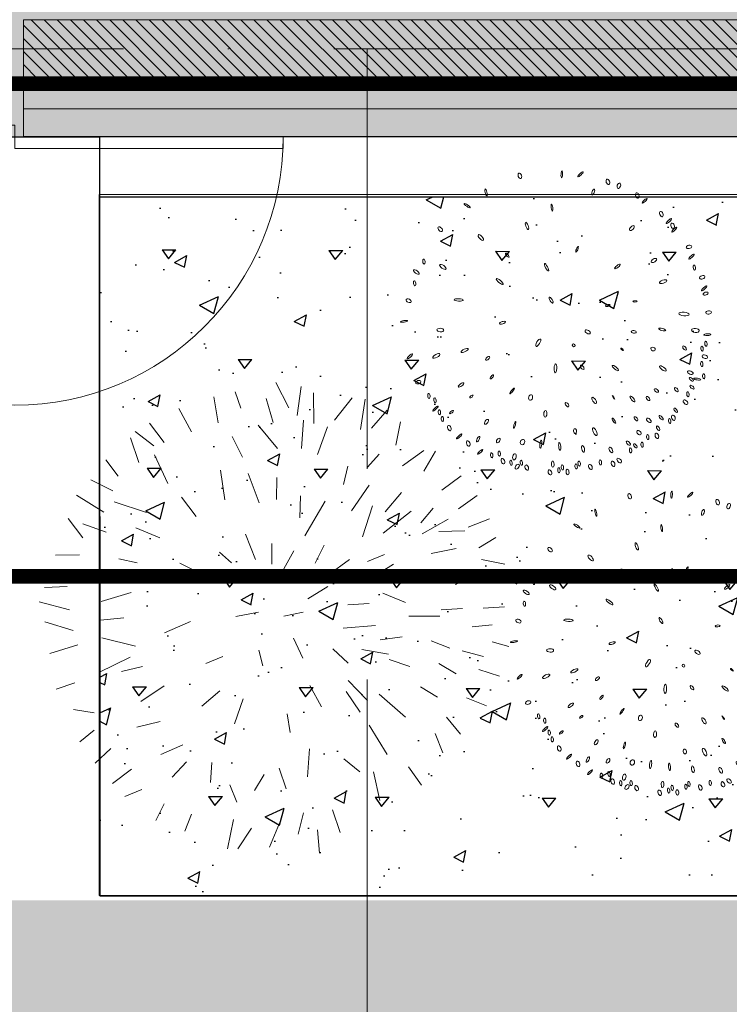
# Model space of a CAD drawing. Header units: centimetres. Extents: x 100159 to 225226, y -81380 to -23241.
# Tile 207 of 256: x 199131 to 199375, y -45348 to -45011. Entities that reach past the tile are written whole.
import ezdxf

# ---------------------------------------------------------------- set-up
doc = ezdxf.new("R2010")
doc.units = ezdxf.units.CM
for name, pattern in [('00 Caché', [0.375, 0.25, -0.125]), ('ACAD_ISO10W100', [18, 12, -3, 0, -3]), ('CACHE', [9.525, 6.35, -3.175]), ('Grille', [0.4, 0.2, -0.2])]:
    doc.linetypes.add(name, pattern=pattern)
doc.layers.get('0').update_dxf_attribs({"lineweight": 5})
for name, color, linetype, lineweight, true_color in [('10 - PREAU - AUVENT', 7, 'Continuous', 15, 0xd5ba98), ('24', 7, 'Continuous', 15, 0x99ad58), ('47', 7, 'CACHE', 5, 0x7a7a7a)]:
    doc.layers.add(name, color=color, linetype=linetype, lineweight=lineweight, true_color=true_color)
for name, color, linetype, lineweight in [('17', 6, 'Continuous', 5), ('DDL- BARDAGE', 240, 'Continuous', 9), ('DDL- ISOLATION', 252, 'ISOLATION', 5), ('DDL- STRUCTURE', 5, 'Continuous', 5), ('DDL-HACHURES POCHAGE GRIS', 251, 'Continuous', 5), ('DDL-TRAIT AXES', 1, 'ACAD_ISO10W100', 5), ('TRAIT DE COUPE', 3, 'Continuous', 9)]:
    doc.layers.add(name, color=color, linetype=linetype, lineweight=lineweight)
doc.layers.add('A-Mar-P-TR-esv-massifs', color=7, linetype='Continuous', true_color=0x99ad58)
doc.layers.add('A-Mar-P-TR-Revêtement béton désac', color=8, linetype='Continuous')
doc.layers.add('A-Mar-P-TX-légende', color=7, linetype='Continuous')
doc.linetypes.add('ISOLATION', pattern='A,0.00254,-2.54,[134,ltypeshp.shx,S=2.54,R=0,X=-2.54,Y=0],-5.08,[134,ltypeshp.shx,S=2.54,R=180,X=2.54,Y=0],-2.54', length=10.16254)

# ---------------------------------------------------------------- blocks, each defined once
blk = doc.blocks.new('arb2')
for p, q in [((71.0889, 213.0916), (71.1603, 213.2343)), ((71.303, 213.0407), (71.3234, 213.2547)), ((71.4559, 213.0509), (71.4559, 213.2139)), ((70.6201, 212.9592), (70.5793, 213.163)), ((70.7526, 213.0407), (70.6813, 213.1732)), ((70.9768, 213.0611), (70.9055, 213.2037)), ((71.5578, 213.0611), (71.6189, 213.1833)), ((71.1909, 212.9694), (71.1705, 213.1324)), ((71.7005, 212.9796), (71.8228, 213.1018)), ((71.8431, 212.9388), (71.8737, 213.0916)), ((70.508, 212.8777), (70.4774, 213.0713)), ((71.8941, 212.8879), (71.9654, 213.0305)), ((70.4367, 212.8064), (70.3042, 212.949)), ((71.4253, 212.786), (71.3947, 213.0101)), ((71.6597, 212.7452), (71.7922, 212.9082)), ((72.0368, 212.7554), (72.1387, 212.8981)), ((70.2022, 212.7147), (70.1105, 212.8064)), ((70.9055, 212.6433), (70.7628, 212.7962)), ((71.0991, 212.6943), (71.0686, 212.8165)), ((71.3132, 212.6331), (71.303, 212.8064)), ((70.7322, 212.6128), (70.6507, 212.7452)), ((72.1693, 212.623), (72.312, 212.7248)), ((70.0799, 212.5109), (70.0392, 212.6433)), ((70.5997, 212.4599), (70.5488, 212.6841)), ((71.5476, 212.4803), (71.6189, 212.623)), ((70.5182, 212.4599), (70.3347, 212.6026)), ((72.3222, 212.5313), (72.4037, 212.6128)), ((69.978, 212.4599), (69.8659, 212.5109)), ((72.0368, 212.3784), (72.1285, 212.5007)), ((70.4978, 212.358), (70.4061, 212.4701)), ((71.2214, 212.3071), (71.2214, 212.4396)), ((71.731, 212.358), (71.8941, 212.4701)), ((72.1897, 212.195), (72.2712, 212.3784)), ((72.3324, 212.2969), (72.4547, 212.409)), ((72.4649, 212.246), (72.577, 212.3988)), ((69.9169, 212.3071), (69.7844, 212.358)), ((70.9055, 212.2052), (70.7628, 212.3275)), ((71.8126, 212.1441), (71.9553, 212.2969)), ((70.4468, 212.1746), (70.2838, 212.2663)), ((71.4049, 212.2358), (71.3743, 212.1339)), ((72.4445, 212.1746), (72.6279, 212.2358)), ((69.8557, 212.1237), (69.713, 212.195)), ((70.2226, 212.0931), (70.1207, 212.2154)), ((71.466, 212.0014), (71.5883, 212.1339)), ((72.0164, 212.1135), (71.8839, 212.0524)), ((72.261, 212.0524), (72.4343, 212.1237)), ((72.4445, 212.0524), (72.6279, 212.1441)), ((69.764, 212.0014), (69.6723, 212.0829)), ((70.1513, 211.8894), (70.029, 211.9912)), ((70.7934, 211.9097), (70.7016, 211.9912)), ((71.1603, 211.8282), (71.0686, 211.9505)), ((71.4864, 211.8894), (71.6087, 211.9505)), ((71.8431, 211.8588), (71.9756, 211.9199)), ((72.2712, 211.9403), (72.4649, 211.9607)), ((72.526, 211.9403), (72.7095, 211.8995)), ((70.0595, 211.818), (69.9271, 211.8588)), ((70.5793, 211.8282), (70.4367, 211.8894)), ((69.7436, 211.8282), (69.6213, 211.8282)), ((71.6291, 211.7977), (71.4253, 211.8078)), ((72.0164, 211.7569), (71.7514, 211.7773)), ((72.5464, 211.7569), (72.74, 211.818)), ((70.8545, 211.6448), (70.9361, 211.7161)), ((72.1693, 211.6958), (72.2916, 211.7263)), ((70.1309, 211.6652), (70.0086, 211.6143)), ((70.5997, 211.6652), (70.4265, 211.6448)), ((71.2112, 211.6652), (71.2928, 211.5633)), ((72.5872, 211.6958), (72.74, 211.655)), ((69.764, 211.6346), (69.6417, 211.6244)), ((71.6189, 211.6346), (71.7514, 211.6346)), ((72.4547, 211.5735), (72.3426, 211.6041)), ((71.1093, 211.5429), (71.0176, 211.4309)), ((71.517, 211.492), (71.3845, 211.5735)), ((71.5883, 211.5226), (71.7412, 211.441)), ((72.0368, 211.5735), (72.2406, 211.5429)), ((72.5566, 211.5022), (72.7095, 211.5429)), ((70.0494, 211.492), (69.9678, 211.4003)), ((71.9145, 211.4309), (72.1285, 211.4614)), ((72.4547, 211.4003), (72.6075, 211.3188)), ((69.8557, 211.3697), (69.6621, 211.3188)), ((70.2124, 211.3188), (70.0901, 211.329)), ((70.6405, 211.3595), (70.5386, 211.2882)), ((71.466, 211.3188), (71.5374, 211.1965)), ((71.8737, 211.2474), (71.782, 211.329)), ((71.996, 211.3188), (72.2101, 211.2169)), ((72.1285, 211.3697), (72.2916, 211.329)), ((69.8557, 211.2373), (69.6926, 211.2576)), ((70.8749, 211.3086), (70.7832, 211.1761)), ((71.1603, 211.278), (71.1195, 211.1456)), ((71.4253, 211.0946), (71.3132, 211.278)), ((71.6801, 211.2678), (71.8431, 211.1659)), ((72.4852, 211.2576), (72.6381, 211.2474)), ((70.294, 211.2474), (70.192, 211.1456)), ((70.4978, 211.1252), (70.3245, 211.0539)), ((71.6495, 210.9825), (71.6393, 211.1456)), ((72.2916, 211.0946), (72.1693, 211.1252)), ((69.9678, 211.0844), (69.7946, 211.0742)), ((70.9463, 211.0742), (70.8647, 210.9316)), ((70.9564, 210.9214), (71.0176, 211.0946)), ((71.2928, 210.9316), (71.2418, 211.1048)), ((71.7616, 211.064), (71.8737, 210.952)), ((72.1081, 211.0844), (72.2712, 210.9723)), ((72.4241, 211.0946), (72.5668, 211.0233)), ((71.3539, 211.0233), (71.4355, 210.901)), ((72.2508, 210.8399), (72.1693, 210.9927)), ((70.1003, 210.9723), (69.9576, 210.9418)), ((72.0164, 210.9723), (72.1183, 210.8399)), ((72.3629, 210.9418), (72.4954, 210.8705)), ((70.5386, 210.8908), (70.508, 210.7584)), ((71.0278, 210.8705), (70.9666, 210.6463)), ((71.2622, 210.9112), (71.2826, 210.7686)), ((71.5782, 210.9214), (71.6699, 210.738)), ((70.0392, 210.8399), (69.9067, 210.7584)), ((70.2022, 210.8093), (70.0901, 210.6972)), ((70.8138, 210.8399), (70.6915, 210.6463)), ((72.2814, 210.8297), (72.3935, 210.7278)), ((71.7107, 210.7482), (71.782, 210.6259)), ((71.9043, 210.738), (72.0266, 210.6565)), ((70.5488, 210.6769), (70.3959, 210.5546)), ((71.4966, 210.7176), (71.5068, 210.5852)), ((72.1897, 210.7074), (72.3018, 210.6361)), ((71.1909, 210.6463), (71.1807, 210.5138)), ((71.3743, 210.4731), (71.3845, 210.6055)), ((72.1285, 210.6565), (72.1693, 210.5037)), ((71.996, 210.5954), (72.1183, 210.4731)), ((70.6813, 210.4833), (70.6099, 210.3508)), ((71.5578, 210.361), (71.5272, 210.5037)), ((71.7718, 210.4018), (71.7005, 210.5138)), ((71.8431, 210.5037), (71.9145, 210.3814)), ((70.9564, 210.4221), (70.8647, 210.3203)), ((71.0889, 210.4018), (71.0278, 210.2693)), ((71.2622, 210.3406), (71.2724, 210.198)), ((71.466, 210.3508), (71.4864, 210.2082)), ((71.6699, 210.3508), (71.6903, 210.2387))]:
    blk.add_line(p, q)
blk = doc.blocks.new('Z$W@#32203')
at = {"xscale": 1.845706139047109, "yscale": 1.845706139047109, "zscale": 1.845706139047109}
blk.add_blockref('arb2', (-128.5, -387.964), dxfattribs=at)
blk = doc.blocks.new('arb3')
for centre, major_axis, ratio in [((75.471, 213.334), (0.0002, 0.0364), 0.235667), ((75.663, 213.342), (0.0257, 0.0257), 0.235667), ((75.039, 213.299), (-0.0115, 0.0265), 0.599346), ((75.949, 213.278), (-0.0115, 0.0265), 0.599346), ((76.064, 213.242), (0.0081, 0.0277), 0.599346), ((75.802, 213.166), (-0.009, -0.0301), 0.394929), ((76.258, 213.149), (-0.0115, 0.0265), 0.599346), ((74.698, 213.114), (-0.0093, 0.0352), 0.235667), ((76.337, 213.098), (0.0257, 0.0257), 0.235667), ((74.509, 212.969), (0.0314, -0.0184), 0.235667), ((75.384, 212.986), (0.006, -0.0361), 0.232532), ((76.515, 212.969), (-0.0115, 0.0265), 0.599346), ((76.595, 212.9), (0.0257, 0.0257), 0.235667), ((76.636, 212.853), (-0.0115, 0.0265), 0.599346), ((75.135, 212.787), (0.015, -0.0361), 0.317162), ((76.217, 212.811), (-0.0211, -0.0241), 0.506656), ((76.655, 212.815), (0.0257, 0.0257), 0.235667), ((74.243, 212.714), (-0.0215, 0.0193), 0.599346), ((74.665, 212.646), (0.0271, -0.0271), 0.40057), ((76.814, 212.643), (0.0283, 0.0055), 0.599346), ((75.661, 212.567), (-0.0107, -0.0304), 0.228787), ((76.844, 212.544), (0.0257, 0.0257), 0.235667), ((74.945, 212.477), (0.0179, -0.0197), 0.336339), ((76.458, 212.487), (-0.0271, -0.018), 0.497894), ((76.878, 212.433), (-0.0043, 0.0257), 0.465085), ((74.089, 212.373), (-0.0043, 0.0257), 0.465085), ((74.286, 212.327), (0.0331, -0.021), 0.390988), ((75.355, 212.37), (0.0222, -0.0369), 0.242573), ((76.085, 212.409), (-0.0271, -0.0241), 0.299439), ((76.964, 212.336), (-0.0268, -0.0106), 0.599346), ((74.016, 212.263), (-0.03, 0.0193), 0.403055), ((76.563, 212.273), (-0.0361, -0.015), 0.384524), ((76.989, 212.223), (0.0257, 0.0257), 0.235667), ((74.003, 212.145), (-0.0043, 0.0257), 0.465085), ((74.879, 212.201), (0.0361, -0.0271), 0.274892), ((77.007, 212.169), (-0.0257, -0.0107), 0.516018), ((75.417, 212.033), (0.0197, -0.0295), 0.310149), ((76.281, 212.057), (-0.0222, 0), 0.333371), ((73.949, 211.963), (-0.0269, 0.0106), 0.599346), ((74.464, 211.994), (0.0481, 0), 0.249994), ((76.004, 212.003), (-0.0251, -0.0036), 0.399957), ((76.792, 211.949), (-0.0541, 0.003), 0.337423), ((77.045, 211.976), (-0.0284, -0.0053), 0.599346), ((73.911, 211.749), (0.0358, 0.0067), 0.235667), ((74.925, 211.778), (0.0304, 0.0107), 0.372036), ((75.808, 211.722), (-0.0271, 0.0148), 0.535283), ((76.283, 211.743), (-0.0257, 0.0026), 0.505236), ((76.575, 211.78), (-0.0361, 0.009), 0.291443), ((76.917, 211.785), (-0.0407, 0.0023), 0.511309), ((77.042, 211.747), (0.0363, 0.0026), 0.235667), ((74.289, 211.675), (0.0361, 0), 0.500009), ((75.303, 211.588), (0.0211, 0.0391), 0.345433), ((77.032, 211.652), (-0.0043, 0.0257), 0.465085), ((75.67, 211.577), (-0.0123, 0.0123), 0.721209), ((76.17, 211.557), (-0.0148, 0.0123), 0.286339), ((76.489, 211.574), (-0.0233, 0.0072), 0.72409), ((76.813, 211.599), (-0.0172, 0.0193), 0.505236), ((76.994, 211.601), (-0.0043, 0.0257), 0.465085), ((77.026, 211.519), (-0.0279, 0.0086), 0.592729), ((74.259, 211.407), (0.0361, 0.021), 0.359897), ((74.548, 211.476), (0.0361, 0.018), 0.333273), ((74.789, 211.405), (0.0188, 0.0178), 0.505236), ((76.998, 211.442), (-0.0043, 0.0257), 0.465085), ((73.986, 211.39), (0.0257, 0.0257), 0.235667), ((75.492, 211.332), (0, 0.0481), 0.279574), ((75.767, 211.355), (-0.0172, 0.0193), 0.505236), ((76.109, 211.362), (-0.0331, 0.0241), 0.303077), ((76.598, 211.379), (-0.0349, 0.0224), 0.365513), ((76.883, 211.348), (-0.0294, 0.009), 0.514694), ((77.024, 211.317), (-0.0043, 0.0257), 0.465085), ((74.84, 211.215), (0.015, 0.021), 0.367582), ((76.898, 211.279), (-0.0213, 0.0151), 0.465085), ((76.958, 211.284), (0.0362, -0.0041), 0.235667), ((74.085, 211.128), (-0.0272, -0.0096), 0.599346), ((74.527, 211.119), (0.0271, 0.021), 0.372088), ((76.542, 211.149), (-0.0226, 0.0136), 0.514539), ((76.748, 211.166), (-0.0172, 0.0193), 0.505236), ((76.869, 211.124), (-0.0043, 0.0257), 0.465085), ((76.908, 211.199), (-0.0205, 0.0161), 0.465085), ((74.2, 210.991), (-0.0043, 0.0257), 0.465085), ((74.639, 211.005), (0.0161, 0.0143), 0.41521), ((75.056, 211.08), (0.0211, 0.0301), 0.183186), ((75.249, 211.02), (0.0071, 0.0285), 0.686094), ((75.905, 211.019), (-0.0211, 0.0301), 0.40963), ((76.103, 211.059), (-0.0142, 0.0178), 0.156161), ((76.299, 211.051), (-0.0249, 0.0274), 0.336356), ((76.46, 211.062), (-0.0172, 0.0193), 0.505236), ((76.848, 211.041), (-0.0215, 0.0193), 0.599346), ((74.265, 210.949), (-0.0043, 0.0257), 0.465085), ((75.628, 210.962), (-0.0172, 0.0193), 0.505236), ((76.75, 210.954), (-0.0171, 0.0197), 0.465085), ((74.273, 210.863), (0.0257, 0.0257), 0.235667), ((74.316, 210.828), (-0.0043, 0.0257), 0.465085), ((74.44, 210.835), (-0.0179, -0.0161), 0.371636), ((75.408, 210.859), (0, 0.0348), 0.451845), ((76.118, 210.819), (-0.0174, 0.0249), 0.29542), ((76.345, 210.848), (-0.0172, 0.0193), 0.505236), ((76.478, 210.837), (-0.0226, 0.0181), 0.563107), ((76.603, 210.871), (-0.0204, 0.0204), 0.400553), ((76.693, 210.841), (-0.0043, 0.0257), 0.465085), ((76.73, 210.875), (-0.0115, 0.0265), 0.599346), ((74.35, 210.76), (-0.0043, 0.0257), 0.465085), ((74.805, 210.75), (0.0149, 0.0249), 0.514464), ((75.097, 210.73), (0.0075, 0.0348), 0.209591), ((75.722, 210.694), (-0.0036, 0.025), 0.632502), ((75.926, 210.697), (-0.0199, 0.0373), 0.394665), ((76.381, 210.706), (-0.0204, 0.0181), 0.648582), ((76.576, 210.761), (-0.0148, 0.0215), 0.465085), ((74.426, 210.669), (-0.0115, 0.0265), 0.599346), ((74.531, 210.588), (0.0257, 0.0257), 0.235667), ((76.277, 210.593), (-0.0204, 0.0181), 0.505052), ((76.474, 210.665), (-0.0043, 0.0257), 0.465085), ((76.567, 210.682), (-0.0115, 0.0265), 0.599346), ((74.627, 210.519), (-0.0115, 0.0265), 0.599346), ((74.727, 210.568), (0.0136, 0.0294), 0.349199), ((74.935, 210.563), (0.0149, 0.0224), 0.562458), ((75.186, 210.558), (0.0075, 0.0274), 0.794185), ((75.375, 210.544), (0.003, 0.0421), 0.256929), ((75.571, 210.529), (-0.006, 0.0391), 0.274137), ((75.813, 210.514), (-0.0091, 0.0339), 0.391926), ((76.1, 210.516), (-0.0158, 0.0271), 0.482869), ((76.303, 210.52), (-0.0043, 0.0257), 0.465085), ((76.35, 210.569), (-0.0172, 0.0193), 0.505236), ((76.419, 210.584), (-0.0043, 0.0257), 0.465085), ((74.754, 210.438), (0.0257, 0.0257), 0.235667), ((74.874, 210.408), (-0.0043, 0.0257), 0.465085), ((74.951, 210.429), (-0.0043, 0.0257), 0.465085), ((75.109, 210.403), (0.0068, 0.0317), 0.545555), ((75.998, 210.382), (-0.0043, 0.0257), 0.465085), ((76.191, 210.41), (-0.0215, 0.0193), 0.599346), ((74.992, 210.352), (-0.0115, 0.0265), 0.599346), ((75.076, 210.339), (-0.0043, 0.0257), 0.465085), ((75.142, 210.302), (-0.0157, -0.0242), 0.599346), ((75.183, 210.344), (-0.0043, 0.0257), 0.465085), ((75.241, 210.296), (-0.0115, 0.0265), 0.599346), ((75.507, 210.344), (-0.0023, 0.0317), 0.433382), ((75.573, 210.284), (-0.0043, 0.0257), 0.465085), ((75.608, 210.314), (-0.0043, 0.0257), 0.465085), ((75.749, 210.331), (-0.0043, 0.0257), 0.465085), ((75.779, 210.361), (-0.0043, 0.0257), 0.465085), ((75.897, 210.331), (-0.0115, 0.0265), 0.599346), ((76.129, 210.373), (-0.0115, 0.0265), 0.599346), ((75.481, 210.258), (-0.0115, 0.0265), 0.599346), ((75.663, 210.269), (-0.0043, 0.0279), 0.532197)]:
    blk.add_ellipse(centre, major_axis=major_axis, ratio=ratio)
blk = doc.blocks.new('Z$W@#8269')
at = {"xscale": 1.84570613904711, "yscale": 1.84570613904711, "zscale": 1.84570613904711}
blk.add_blockref('arb3', (-136.352, -388.023), dxfattribs=at)
blk = doc.blocks.new('*U468')
for points in [[(-89, 20), (-89, 24), (3, 24), (3, 20)], [(199, 24), (199, 20), (147, 20), (147, 24)], [(3, 20), (0, 20), (0, 0), (5, 0), (5, 16), (3, 16)], [(147, 20), (150, 20), (150, 0), (145, 0), (145, 16), (147, 16)]]:
    blk.add_lwpolyline(points, close=True)
for centre, radius in [((3, 20), 92), ((147, 20), 52)]:
    blk.add_arc(centre, radius, 0, 180)

msp = doc.modelspace()

# ---------------------------------------------------------------- hatches: boundary and pattern name
at = {"linetype": 'Continuous', "true_color": 0xffffff}
h = msp.add_hatch(color=7, dxfattribs=at)
h.dxf.hatch_style = 1
h.paths.add_polyline_path([(207419.57, -44170.88), (207419.57, -44150.97), (207399.57, -44150.88), (207399.57, -44170.88), (204180.07, -44170.88), (204180.07, -43610.86), (203141.9, -43610.85), (203141.91, -43070.89), (196598.57, -43070.89), (196598.57, -43950.82), (199380.07, -43950.82), (199380.1, -44170.92), (196908.93, -44170.93), (196908.93, -46454.03), (195954.23, -46453.36), (195954.23, -48667.39), (199261.56, -48667.39), (199261.56, -47095.81), (198928.1, -47095.81), (198927.78, -45051.03), (203040.07, -45051.03), (203040.07, -45575.27), (204113.05, -45576.2), (204113.05, -46136.2), (204160.06, -46136.2), (204160.06, -46151.13), (207800.27, -46151.13), (207800.26, -46301.13), (207819.5, -46301.13), (207820.33, -43047.92), (207799.83, -43047.92), (207799.82, -45270.9), (207420.06, -45270.96)])
at = {"layer": '10 - PREAU - AUVENT'}
h = msp.add_hatch(dxfattribs=at)
h.set_pattern_fill('DOTS', color=256, scale=7)
h.set_pattern_definition([(360, (-5.517, -1.765), (5.55625, 11.1125), [0, -11.1125])])
h.paths.add_polyline_path([(204100.04, -45576), (203038.57, -45574.87), (203038.57, -45311.42), (198927.78, -45312.79), (198927.91, -47095.81), (199260.93, -47095.81), (199260.64, -46300.67), (203070.19, -46300.52), (204152.26, -46301.13), (204152.26, -46173.71), (204100.04, -46170.88)])
h.paths.add_polyline_path([(207091.71, -43931.24), (204180.06, -43931.24), (204180.07, -43612.36), (203141.9, -43612.36), (203141.98, -43070.89), (207103.72, -43071.21)])
at = {"layer": '24', "true_color": 0xbeb7b0}
h = msp.add_hatch(dxfattribs=at)
h.set_pattern_fill('CROSS', color=9, scale=7, angle=269.6442)
h.set_pattern_definition([(301, (197231.24, -32319.92), (60.99453, -15.20764), [22.225, -66.675]), (31, (197227.44, -32335.17), (15.20764, 60.99453), [22.225, -66.675])])
edge = h.paths.add_edge_path()
edge.add_arc((195857.19, -36224.43), 900.47, 187.29344, 225.46372)
edge.add_line((195225.63, -36866.29), (197694.27, -38830.09))
edge.add_arc((196818.98, -39930.39), 1405.99, -11.40946, 51.49777, ccw=False)
edge.add_arc((198426.84, -40242.84), 232.21, 171.5011, 258.4386)
edge.add_line((198380.3, -40470.34), (203005.15, -40470.27))
edge.add_line((203005.15, -40470.27), (203004.27, -42469.52))
edge.add_line((203004.27, -42469.52), (203004.37, -42840.05))
edge.add_line((203004.37, -42840.05), (198903.87, -42840.32))
edge.add_line((198903.87, -42840.32), (198612.79, -42840.33))
edge.add_line((198612.79, -42840.33), (196598.58, -42840.42))
edge.add_line((196598.58, -42840.42), (196598.58, -43051.16))
edge.add_line((196598.58, -43051.16), (196598.57, -43941.75))
edge.add_line((196598.57, -43941.75), (197815.58, -43941.76))
edge.add_line((197815.58, -43941.76), (197815.59, -44170.72))
edge.add_line((197815.59, -44170.72), (196908.8, -44170.72))
edge.add_line((196908.8, -44170.72), (196909.09, -46334.83))
edge.add_line((196909.09, -46334.83), (196636.64, -46334.83))
edge.add_line((196636.64, -46334.83), (196636.61, -45834.83))
edge.add_line((196636.61, -45834.83), (194420.44, -45834.93))
edge.add_line((194420.44, -45834.93), (194420.41, -45184.93))
edge.add_line((194420.41, -45184.93), (194144.45, -45184.95))
edge.add_line((194144.45, -45184.95), (195106.92, -43539.46))
edge.add_line((195106.92, -43539.46), (195246.37, -43300.47))
edge.add_line((195246.37, -43300.47), (195591.4, -43300.47))
edge.add_line((195591.4, -43300.47), (195591.4, -43050.47))
edge.add_line((195591.4, -43050.47), (195395.04, -43050.47))
edge.add_line((195395.04, -43050.47), (195402.59, -43032.73))
edge.add_line((195402.59, -43032.73), (195877.75, -42220.17))
edge.add_line((195877.75, -42220.17), (196130.66, -41789.16))
edge.add_line((196130.66, -41789.16), (196317.28, -41470.18))
edge.add_line((196317.28, -41470.18), (196463.51, -41220.18))
edge.add_line((196463.51, -41220.18), (196715.56, -40789.17))
edge.add_line((196715.56, -40789.17), (196902.13, -40470.18))
edge.add_line((196902.13, -40470.18), (197498.75, -40470.19))
edge.add_arc((196603.85, -39927.14), 1046.78, 328.74983, 403.80909)
edge.add_line((197359.26, -39202.5), (194778.92, -37149.93))
edge.add_arc((195716.26, -36251.52), 1298.36, 142.50716, 223.78492, ccw=False)
edge.add_line((194686.1, -35461.26), (196599.96, -33066.01))
edge.add_line((196599.96, -33066.01), (197196.2, -33909.78))
edge.add_arc((197309.78, -34648.48), 747.39, 98.74138, 234.6397)
edge.add_line((196877.26, -35258), (199519.73, -37394.06))
edge.add_line((199519.73, -37394.06), (199609.74, -37325.3))
edge.add_line((199609.74, -37325.3), (200746.83, -38935.34))
edge.add_arc((202622.15, -37510.08), 2355.46, 217.23535, 277.06229)
edge.add_line((202911.75, -39847.67), (202053.85, -40030.02))
edge.add_line((202053.85, -40030.02), (201985.62, -40120.22))
edge.add_line((201985.62, -40120.22), (201654.82, -40119.85))
edge.add_line((201654.82, -40119.85), (199717.72, -40120.28))
edge.add_line((199717.72, -40120.28), (194964, -36338.74))
edge = h.paths.add_edge_path(flags=16)
edge.add_line((201765.85, -41720.22), (201765.85, -42220.22))
edge.add_line((201765.85, -42220.22), (201905.59, -42220.23))
edge.add_line((201905.59, -42220.23), (201905.6, -41071.67))
edge.add_line((201905.6, -41071.67), (201765.86, -41070.22))
edge.add_line((201765.86, -41070.22), (201765.85, -41570.22))
edge.add_line((201765.85, -41570.22), (197765.85, -41570.19))
edge.add_line((197765.85, -41570.19), (197765.86, -41070.19))
edge.add_line((197765.86, -41070.19), (197701.55, -41069.17))
edge.add_line((197701.55, -41069.17), (197116.13, -42069.68))
edge.add_arc((197202.44, -42120.18), 100, 149.6672, 269.9995)
edge.add_line((197202.44, -42220.18), (197515.85, -42220.19))
edge.add_line((197515.85, -42220.19), (197515.85, -41720.19))
edge.add_line((197515.85, -41720.19), (201765.85, -41720.22))
at = {"layer": '24', "true_color": 0x898989}
h = msp.add_hatch(dxfattribs=at)
h.set_pattern_fill('AR-SAND', color=252, angle=179.9995)
h.set_pattern_definition([(217.499484, (0.38, 1.626), (1.59959, -48.941337), [0, -38.607999, 0, -43.179999, 0, -41.274999]), (187.499484, (0.38, 1.626), (-44.952973, -71.682103), [0, -20.827999, 0, -34.797999, 0, -13.3349996]), (147.499483, (31.622, 1.626), (-79.099236, -0.143005), [0, -12.6999996, 0, -45.7199986, 0, -59.689998]), (137.499483, (31.62, 1.626), (-76.355844, -22.292243), [0, -6.35, 0, -29.971999, 0, -34.289999])])
edge = h.paths.add_edge_path()
edge.add_line((208785.98, -40210.82), (208776.77, -40127.88))
edge.add_line((208776.77, -40127.88), (208764.23, -40029.74))
edge.add_line((208764.23, -40029.74), (208749.89, -39932.48))
edge.add_line((208749.89, -39932.48), (208733.48, -39836.34))
edge.add_line((208733.48, -39836.34), (208714.7, -39741.65))
edge.add_line((208714.7, -39741.65), (208693.24, -39648.8))
edge.add_line((208693.24, -39648.8), (208668.8, -39558.34))
edge.add_line((208668.8, -39558.34), (208641.1, -39470.93))
edge.add_line((208641.1, -39470.93), (208609.95, -39387.44))
edge.add_line((208609.95, -39387.44), (208575.3, -39308.93))
edge.add_line((208575.3, -39308.93), (208537.35, -39236.69))
edge.add_line((208537.35, -39236.69), (208496.71, -39172.16))
edge.add_line((208496.71, -39172.16), (208454.51, -39116.9))
edge.add_line((208454.51, -39116.9), (208409.41, -39068.95))
edge.add_line((208409.41, -39068.95), (208358.58, -39024.92))
edge.add_line((208358.58, -39024.92), (208302.41, -38985.37))
edge.add_line((208302.41, -38985.37), (208241.25, -38950.68))
edge.add_line((208241.25, -38950.68), (208227.18, -38944.38))
edge.add_arc((207978.66, -39704.8), 800, 71.90186, 73.46058)
edge.add_line((208206.4, -38937.9), (208304.56, -41875.7))
edge.add_line((208304.56, -41875.7), (208300.39, -43585.42))
edge.add_line((208300.39, -43585.42), (208277.47, -45719.25))
edge.add_line((208277.47, -45719.25), (208228.33, -46193.7))
edge.add_line((208228.33, -46193.7), (208281.58, -47440.3))
edge.add_line((208281.58, -47440.3), (208001.49, -49413.53))
edge.add_line((208001.49, -49413.53), (207668.06, -50400.14))
edge.add_line((207668.06, -50400.14), (206774.48, -51386.75))
edge.add_line((206774.48, -51386.75), (204987.34, -52013.37))
edge.add_line((204987.34, -52013.37), (202093.23, -52653.31))
edge.add_line((202093.23, -52653.31), (199905.98, -52879.94))
edge.add_line((199905.98, -52879.94), (197745.4, -52959.92))
edge.add_line((197745.4, -52959.92), (196398.38, -52813.25))
edge.add_line((196398.38, -52813.25), (195384.78, -52519.92))
edge.add_line((195384.78, -52519.92), (193984.41, -52333.25))
edge.add_line((193984.41, -52333.25), (192717.41, -51893.26))
edge.add_line((192717.41, -51893.26), (192370.65, -51759.93))
edge.add_line((192370.65, -51759.93), (191593.86, -52176.4))
edge.add_line((191593.86, -52176.4), (192407.93, -52325.38))
edge.add_line((192407.93, -52325.38), (192989.03, -52716.2))
edge.add_line((192989.03, -52716.2), (193416.57, -52924.03))
edge.add_line((193416.57, -52924.03), (194814.89, -53222.14))
edge.add_line((194814.89, -53222.14), (196056.37, -53349.12))
edge.add_line((196056.37, -53349.12), (196391.63, -53429.25))
edge.add_line((196391.63, -53429.25), (201734.48, -53313.92))
edge.add_line((201734.48, -53313.92), (202764.4, -53190.78))
edge.add_line((202764.4, -53190.78), (203785.03, -52962.93))
edge.add_line((203785.03, -52962.93), (205074.21, -52503.1))
edge.add_line((205074.21, -52503.1), (206047.98, -52121.84))
edge.add_line((206047.98, -52121.84), (207360.16, -51579.01))
edge.add_line((207360.16, -51579.01), (207414.15, -51568.44))
edge.add_line((207414.15, -51568.44), (207959.82, -51119.61))
edge.add_line((207959.82, -51119.61), (208151.94, -50840.92))
edge.add_line((208151.94, -50840.92), (208319.64, -50466.09))
edge.add_line((208319.64, -50466.09), (208353.78, -50296.82))
edge.add_line((208353.78, -50296.82), (208488.04, -49121.2))
edge.add_line((208488.04, -49121.2), (208889.39, -44355.57))
edge.add_line((208889.39, -44355.57), (208799.8, -41177.4))
edge.add_line((208799.8, -41177.4), (208785.98, -40210.82))
at = {"layer": 'A-Mar-P-TX-légende', "true_color": 0x515c2d}
h = msp.add_hatch(dxfattribs=at)
h.set_pattern_fill('AR-CONC', color=59, scale=0.25, angle=-52.6301)
h.set_pattern_definition([(28.7256, (200765.847, -42220.186), (40.99655, -20.23894), [4.7625, -52.3875]), (333.7256, (200765.847, -42220.186), (9.1201, 47.70614), [3.81, -41.91015]), (79.1771, (200769.263, -42221.873), (50.1166, 27.4672), [4.0475, -44.52256]), (24.9098, (200770.455, -42208.35), (59.3379, -34.3835), [7.1438, -78.5813]), (75.3612, (200775.4, -42211.22), (77.7502, 36.1066), [6.0713, -66.7839]), (329.9098, (200770.455, -42208.35), (77.7502, 36.1066), [5.715, -62.865]), (359.7256, (200775.22, -42213.614), (26.04427, -37.57678), [4.7625, -52.3875]), (304.7256, (200775.22, -42213.614), (31.10504, 37.3031), [3.81, -41.91]), (50.1771, (200777.39, -42216.745), (57.1493, -0.2737), [4.0475, -44.5225]), (16.22563, (200765.847, -42220.186), (8.3894, 19.41807), [0, -41.402, 0, -42.545, 0, -42.06875]), (346.2256, (200765.847, -42220.186), (24.65378, 17.27729), [0, -24.257, 0, -40.4495, 0, -16.03375]), (306.22563, (200752.652, -42215.048), (31.068, -13.63382), [0, -15.875, 0, -49.53, 0, -65.7225]), (296.2256, (200746.734, -42212.744), (36.81508, -7.51315), [0, -20.6375, 0, -32.893, 0, -46.6725])])
h.paths.add_polyline_path([(199158.81, -45071.63), (199854.12, -45071.63), (199854.15, -45311.15), (199158.92, -45311.18)])
at = {"layer": 'DDL-HACHURES POCHAGE GRIS'}
h = msp.add_hatch(dxfattribs=at)
h.set_pattern_fill('ANSI31', color=256, angle=90)
h.set_pattern_definition([(135, (-7562.1958, -820.1266), (-2.24506403, -2.24506403), [])])
h.paths.add_polyline_path([(199837.38, -45011.01), (199132.78, -45010.97), (199132.78, -45031.04), (199837.38, -45031.01)])

# ---------------------------------------------------------------- linework, layer by layer
at = {"linetype": 'Continuous'}
msp.add_lwpolyline([(203141.91, -43070.89), (196598.57, -43070.89), (196598.57, -43950.82), (199380.07, -43950.82), (199380.1, -44170.92), (196908.93, -44170.93), (196908.93, -46454.03), (195954.23, -46453.36), (195954.23, -48667.39), (199261.56, -48667.39), (199261.56, -47095.81), (198928.1, -47095.81), (198927.78, -45051.03), (203040.07, -45051.03)], dxfattribs=at)
at = {"layer": '24', "color": 251, "true_color": 0x636466}
msp.add_lwpolyline([(199158.72, -45070.89), (199853.95, -45070.89), (199853.95, -45311.03), (199158.72, -45311.03)], close=True, dxfattribs=at)
at = {"layer": '47', "linetype": 'Grille', "ltscale": 200, "const_width": 5}
msp.add_lwpolyline([(198927.78, -45201.63), (203074.9, -45201.63)], dxfattribs=at)
at = {"layer": 'A-Mar-P-TR-esv-massifs'}
msp.add_lwpolyline([(199158.81, -45071.63), (199854.12, -45071.63), (199854.15, -45311.15), (199158.92, -45311.18)], close=True, dxfattribs=at)
at = {"layer": 'A-Mar-P-TR-Revêtement béton désac'}
msp.add_lwpolyline([(203316.28, -48382.9), (199854.29, -48382.91), (199854.32, -48882.91), (199260.85, -48882.87), (199262.28, -47095.81), (198928.07, -47095.82), (198927.97, -45051.03), (199158.81, -45051.03), (199158.92, -45311.18), (199854.15, -45311.15), (199854.12, -45071.63), (200134.12, -45071.63)], dxfattribs=at)
at = {"layer": 'DDL- BARDAGE'}
for points in [[(199132.78, -45051.02), (199132.78, -45030.97)], [(199837.53, -45051.02), (199132.78, -45051.02)]]:
    msp.add_lwpolyline(points, dxfattribs=at)
at = {"layer": 'DDL- ISOLATION', "ltscale": 0.75}
msp.add_lwpolyline([(199132.78, -45041.49), (199837.53, -45041.49)], dxfattribs=at)
msp.add_lwpolyline([(199132.78, -45041.49), (199837.53, -45041.49)], dxfattribs=at)
at = {"layer": 'DDL- STRUCTURE'}
for points in [[(199132.78, -45030.97), (199132.78, -45010.97)], [(199132.78, -45030.97), (199132.78, -45010.97)], [(199132.78, -45011.02), (199837.53, -45010.97), (199837.53, -45030.96)], [(199132.78, -45030.97), (199132.78, -45011.02)], [(199837.53, -45030.97), (199132.78, -45030.97)]]:
    msp.add_lwpolyline(points, dxfattribs=at)
at = {"layer": 'DDL-TRAIT AXES', "ltscale": 12}
msp.add_line((195781.51, -45020.97), (208104.5, -45020.97), dxfattribs=at)
msp.add_lwpolyline([(199250.58, -45020.88), (199250.58, -48951.7)], dxfattribs=at)
at = {"layer": 'TRAIT DE COUPE', "linetype": '00 Caché', "ltscale": 100, "const_width": 5}
msp.add_lwpolyline([(198910.01, -45032.89), (199435.43, -45032.89), (199493.93, -45084.89)], dxfattribs=at)

# ---------------------------------------------------------------- block references
at = {"layer": '17', "rotation": 179.9953280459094}
msp.add_blockref('*U468', (199132.78, -45031.04), dxfattribs=at)
at = {"layer": '24'}
for name, p, xscale, yscale, zscale, rotation in [('Z$W@#8269', (199259.81, -45164.65), 18, 18, 18, 357.5162558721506), ('Z$W@#32203', (199253.67, -45322.59), 27.99999999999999, 27.99999999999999, 27.99999999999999, 63.75880314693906), ('Z$W@#8269', (199297.43, -45274.43), 18, 18, 18, 357.5162558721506)]:
    msp.add_blockref(name, p, dxfattribs=dict(at, xscale=xscale, yscale=yscale, zscale=zscale, rotation=rotation))

doc.saveas('drawing.dxf')
